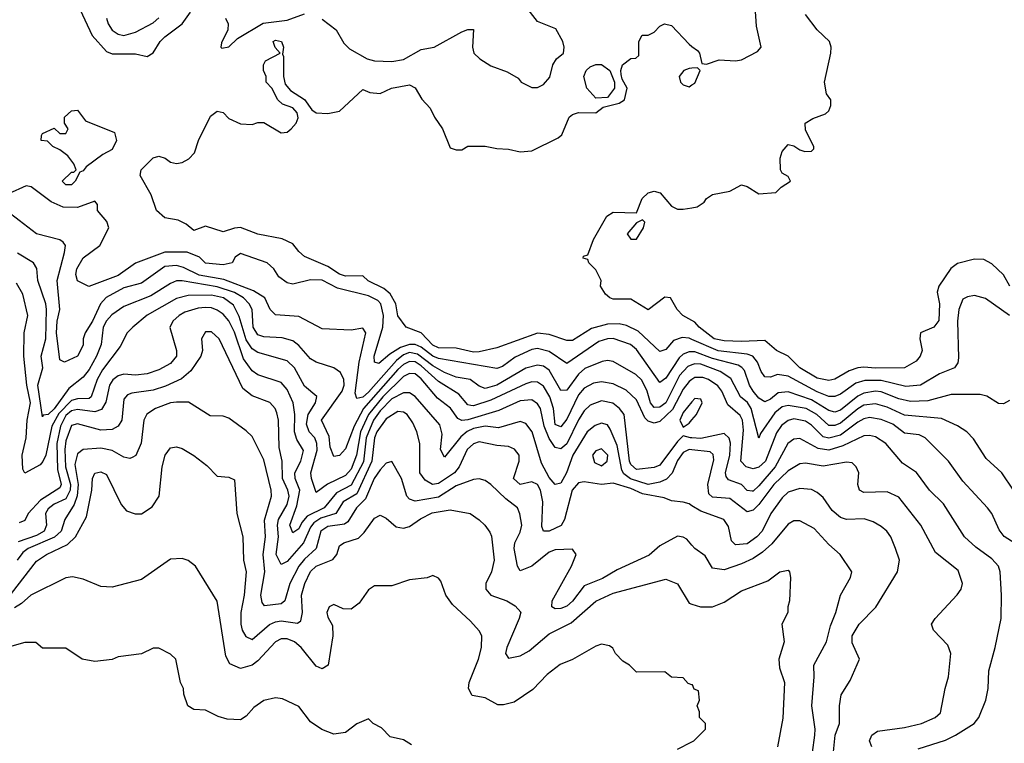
# Model space of a CAD drawing. Header units: inches. Extents: x 2348341 to 2479810, y 460419 to 613669.
# Tile 8 of 256: x 2377692 to 2381072, y 475782 to 478265. Entities that reach past the tile are written whole.
import ezdxf

# ---------------------------------------------------------------- set-up
doc = ezdxf.new("R2010")
doc.units = ezdxf.units.IN
doc.header["$MEASUREMENT"] = 0
doc.layers.add('C3477', color=7, linetype='Continuous')
doc.layers.add('C3487', color=7, linetype='Continuous')

msp = doc.modelspace()

# ---------------------------------------------------------------- linework, layer by layer
at = {"layer": 'C3477', "color": 2}
for points, elevation in [([(2377890, 478318), (2377941.3, 478210), (2377990, 478155.8), (2378010, 478147.4), (2378090, 478148), (2378130, 478138.8), (2378150, 478151), (2378174, 478190), (2378190, 478206), (2378249.7, 478250.3), (2378278, 478290)], 102), ([(2378730, 478266.8), (2378778, 478230), (2378804.5, 478184.5), (2378824.5, 478164.5), (2378884.7, 478130), (2378910, 478123.8), (2378970, 478121.6), (2379010, 478128), (2379070, 478162), (2379115.3, 478170), (2379210, 478222.8), (2379230, 478231.3), (2379250, 478231.3), (2379246, 478170), (2379251.3, 478150), (2379271.3, 478130), (2379310, 478106), (2379366, 478086), (2379403.6, 478063.6), (2379414, 478050), (2379450, 478032), (2379470, 478032), (2379490, 478042), (2379512.5, 478067.5), (2379522, 478110), (2379535.3, 478130), (2379559, 478150), (2379561.2, 478170), (2379557.2, 478190), (2379532.9, 478232.9), (2379470, 478258), (2379414, 478330)], 102), ([(2378399.1, 478270), (2378407.3, 478250), (2378406.8, 478230), (2378385.4, 478185.4), (2378382, 478170), (2378386.4, 478166.4), (2378410, 478171.3), (2378439.5, 478200.5), (2378527.7, 478252.3), (2378610, 478263.1), (2378670, 478284.9)], 102), ([(2377990.5, 478270), (2377995.5, 478250), (2378009, 478229), (2378030, 478214.9), (2378050, 478210.4), (2378090, 478221.6), (2378150, 478253.4), (2378170, 478270.7)], 106), ([(2380000, 477167.8), (2379990, 477172.2), (2379966.4, 477173.6), (2379936.5, 477163.5), (2379910, 477133.2), (2379890, 477126.6), (2379815.5, 477195.5), (2379775.5, 477215.5), (2379750, 477221.1), (2379710, 477219.7), (2379655.3, 477204.7), (2379590, 477163.6), (2379570, 477163.6), (2379510, 477184), (2379470, 477188.5), (2379330, 477138.9), (2379270, 477124.7), (2379250, 477124.2), (2379190, 477137.4), (2379130, 477138.7), (2379110, 477147.6), (2379070, 477189.6), (2379019, 477210), (2378990, 477248.7), (2378983.5, 477290), (2378963.9, 477323.9), (2378942.3, 477342.3), (2378888.9, 477368.9), (2378870, 477385.6), (2378810, 477384.5), (2378790, 477391.1), (2378750, 477418.3), (2378670, 477451.8), (2378650, 477469.3), (2378630, 477496), (2378592.8, 477512.8), (2378510, 477528.2), (2378450, 477551.3), (2378430, 477549.7), (2378390, 477536.9), (2378330, 477556), (2378290, 477540.9), (2378263, 477563), (2378236.6, 477576.6), (2378190, 477584.5), (2378162, 477610), (2378143.2, 477663.2), (2378106, 477730), (2378109.3, 477750), (2378150, 477790.4), (2378170, 477796.3), (2378191.3, 477790), (2378210, 477776), (2378230, 477770.8), (2378250, 477774.8), (2378272.5, 477787.5), (2378292.3, 477807.7), (2378306, 477850), (2378346.5, 477933.5), (2378370, 477951), (2378390, 477946), (2378410, 477926), (2378450, 477906.8), (2378490, 477904.7), (2378510, 477911.3), (2378530, 477911.3), (2378590, 477876), (2378610, 477878.8), (2378624, 477890), (2378641.2, 477910), (2378648.4, 477928.4), (2378644.7, 477944.7), (2378630, 477962), (2378594.6, 477974.6), (2378578, 477990), (2378558, 478030), (2378538, 478050), (2378538, 478070), (2378528.7, 478090), (2378529, 478110), (2378536.4, 478123.6), (2378586, 478150), (2378568.7, 478168.7), (2378562, 478190), (2378570, 478194.8), (2378591.3, 478190), (2378598, 478170), (2378594, 478146), (2378598, 478138), (2378598, 478070), (2378603.6, 478043.6), (2378622, 478022), (2378670, 477991.3), (2378694.8, 477954.8), (2378710, 477944.7), (2378750, 477942.8), (2378790, 477950.7), (2378870, 478024.7), (2378894.4, 478014.4), (2378930, 478010.8), (2378968, 478030), (2379030, 478040.7), (2379050, 478031), (2379072.3, 477992.3), (2379101.6, 477961.6), (2379116.3, 477930), (2379143, 477890), (2379170, 477824.7), (2379190, 477818), (2379210, 477818), (2379230, 477831), (2379290, 477831), (2379330, 477822.8), (2379370, 477820.7), (2379410, 477810.7), (2379450, 477814.8), (2379540.7, 477859.3), (2379553.2, 477870), (2379579, 477930), (2379590, 477938.8), (2379610, 477946), (2379670, 477944.7), (2379695.3, 477964.7), (2379750, 477978), (2379768, 477990), (2379778, 478030), (2379760.4, 478060.4), (2379756.4, 478076.4), (2379755.3, 478090), (2379762, 478110), (2379790, 478132), (2379807.3, 478132.7), (2379818, 478142), (2379818, 478190), (2379829, 478211), (2379850, 478212), (2379870, 478222), (2379890, 478242), (2379906, 478250), (2379930, 478244.7), (2379990, 478181), (2380000, 478173.1)], 98), ([(2380000, 478097.8), (2379990, 478097.2), (2379972, 478090), (2379956, 478070), (2379961, 478050), (2379970, 478041), (2379990, 478034.8), (2380000, 478040.8)], 98), ([(2380000, 477124.9), (2379990, 477125.1), (2379970, 477116.4), (2379956.1, 477103.9), (2379910, 477034.5), (2379890, 477019.3), (2379810, 477133.3), (2379789.3, 477150), (2379730, 477171), (2379710, 477169.7), (2379679.9, 477160.1), (2379570, 477084.5), (2379510, 477126.6), (2379470, 477136.9), (2379450, 477132.6), (2379393.5, 477106.5), (2379350, 477075.1), (2379330, 477067.8), (2379130, 477102), (2379110, 477109.8), (2379070, 477141.5), (2379049.9, 477149.9), (2379030, 477149.9), (2378999.8, 477140.2), (2378963.1, 477116.9), (2378925.1, 477085.1), (2378910, 477089), (2378908.4, 477110), (2378938.2, 477210), (2378940.9, 477250), (2378932.4, 477290), (2378921.1, 477301.1), (2378890, 477316.9), (2378783.3, 477343.3), (2378730, 477371.2), (2378690, 477371.8), (2378630, 477357.2), (2378610, 477361.2), (2378582, 477382), (2378564, 477410), (2378542, 477430), (2378450, 477462), (2378432, 477450), (2378422, 477430), (2378390, 477423.7), (2378330, 477429.6), (2378309.5, 477449.5), (2378267.3, 477467.3), (2378190, 477467.4), (2378090, 477429.6), (2378030, 477387.1), (2377928.9, 477348.9), (2377890, 477368.7), (2377885.1, 477390), (2377888, 477410), (2377910, 477447.3), (2377967.3, 477490), (2377997.6, 477550), (2377991.7, 477571.7), (2377959, 477610), (2377959, 477630), (2377950, 477642), (2377890, 477620.5), (2377841.5, 477621.5), (2377799.8, 477639.8), (2377731.5, 477691.5), (2377714.2, 477694.2), (2377653.3, 477666.7)], 102), ([(2380000, 477232.3), (2379969, 477250), (2379949, 477270), (2379926, 477310), (2379907.3, 477312.7), (2379850, 477269.2), (2379790, 477306), (2379730, 477306), (2379718, 477310), (2379703.1, 477323.1), (2379686, 477350), (2379688, 477370), (2379670, 477406), (2379646, 477430), (2379642, 477442), (2379626, 477446), (2379627.3, 477452.7), (2379642, 477458), (2379662, 477510), (2379708, 477590), (2379730, 477604.7), (2379810, 477602), (2379829.3, 477650.7), (2379849.1, 477670.9), (2379870, 477676), (2379891, 477671), (2379930, 477624.7), (2379950, 477614.8), (2379970, 477614), (2380000, 477619.4)], 94), ([(2380000, 477080.1), (2379985.7, 477074.3), (2379956.8, 477043.2), (2379910.6, 476949.4), (2379890, 476935.3), (2379870, 476934.3), (2379858, 476950), (2379846.2, 476990), (2379827.5, 477027.5), (2379807.3, 477047.2), (2379730, 477091.8), (2379710, 477095.6), (2379691.8, 477091.8), (2379632.3, 477067.7), (2379610, 477048), (2379570, 476993.6), (2379550, 476991.8), (2379510, 477062.4), (2379490, 477075.4), (2379470, 477079.1), (2379430, 477068.4), (2379330.4, 477010), (2379290, 476998.7), (2379270, 477007), (2379239, 477030), (2379190, 477038), (2379150, 477054), (2379110, 477077.3), (2379057.3, 477117.4), (2379030, 477122.3), (2379010, 477114.3), (2378985.1, 477094.9), (2378890, 476986.6), (2378870, 476969.8), (2378850, 476964.5), (2378843.5, 476983.5), (2378857.2, 477090), (2378880.7, 477190), (2378870, 477206), (2378830, 477199.1), (2378730, 477203.7), (2378650, 477245.6), (2378570, 477252.3), (2378552.3, 477270), (2378534, 477310), (2378494.5, 477334.5), (2378392.6, 477372.6), (2378308.1, 477388.1), (2378254.1, 477414.1), (2378230, 477420.9), (2378190, 477418.3), (2378110, 477360.5), (2378050, 477344), (2377988.5, 477311.5), (2377968.9, 477290), (2377941.5, 477230), (2377917, 477190), (2377910.4, 477170), (2377910, 477148), (2377890.7, 477110), (2377846, 477090), (2377830, 477098), (2377818.7, 477190), (2377820.8, 477230), (2377829.8, 477270), (2377820.5, 477370), (2377846.3, 477466.3), (2377849, 477490), (2377841.2, 477501.2), (2377829.4, 477509.4), (2377750, 477529.5), (2377646, 477610)], 106), ([(2380000, 477029.5), (2379990, 477022.6), (2379970, 476996.9), (2379933.1, 476926.9), (2379890, 476886), (2379870, 476879.6), (2379850, 476887.3), (2379838.6, 476898.6), (2379810, 476960.7), (2379773.9, 476993.9), (2379730, 477015.6), (2379690, 477022.4), (2379662.2, 477017.8), (2379630, 477000.5), (2379610, 476977.6), (2379570, 476894), (2379550, 476867.6), (2379530, 476876), (2379524.4, 476930), (2379511.7, 476970), (2379490, 477007.3), (2379470, 477021.3), (2379450, 477022), (2379430, 477015.1), (2379310, 476958.8), (2379250, 476939.1), (2379240.4, 476940.4), (2379230, 476942.9), (2379200.1, 476980.1), (2379130, 477023.5), (2379070, 477077.3), (2379050, 477090.6), (2379030, 477091.5), (2379010, 477081.6), (2378990, 477064.1), (2378872.7, 476930), (2378840.2, 476870), (2378810, 476792.3), (2378790, 476769.3), (2378770, 476766), (2378757.6, 476797.6), (2378753.9, 476833.9), (2378728, 476890), (2378799.2, 476990), (2378805.7, 477010), (2378805.1, 477030), (2378793.9, 477053.9), (2378770, 477069.6), (2378710, 477089.6), (2378690, 477100.7), (2378650, 477147), (2378630, 477162.9), (2378593, 477173), (2378530, 477176.4), (2378510, 477183.5), (2378493.7, 477210), (2378489.7, 477270), (2378479.7, 477290), (2378460.5, 477310), (2378430, 477328.9), (2378370, 477348.4), (2378250, 477368.4), (2378230, 477368.2), (2378210, 477359.7), (2378142.7, 477317.3), (2378050, 477280.5), (2378008.2, 477251.8), (2377990, 477231.8), (2377978.9, 477210), (2377971.7, 477150), (2377955.8, 477110), (2377930, 477064.2), (2377910, 477038.4), (2377860.6, 476999.4), (2377810, 476929.8), (2377790, 476909.7), (2377772.7, 476907.3), (2377770, 476902), (2377754, 477010), (2377771.1, 477070), (2377765.7, 477110), (2377781.4, 477170), (2377783.5, 477270), (2377782, 477290), (2377754.7, 477370), (2377751.3, 477411.3), (2377739.3, 477430), (2377684, 477464)], 110), ([(2380000, 476829.7), (2379995.3, 476830), (2379970, 476837.2), (2379950, 476817), (2379890, 476736), (2379870, 476727.8), (2379810, 476721.3), (2379790, 476738), (2379785.6, 476750), (2379767.6, 476910), (2379751, 476931), (2379728.3, 476948.3), (2379690, 476956.9), (2379650, 476941.6), (2379630, 476922.9), (2379610, 476891.8), (2379570, 476809.6), (2379550, 476791.6), (2379530, 476796.2), (2379510, 476827.3), (2379492.5, 476870), (2379480.5, 476930), (2379470, 476947), (2379450, 476960.5), (2379410, 476957.2), (2379336.9, 476923.1), (2379230, 476891.8), (2379209.8, 476889.8), (2379196.4, 476896.4), (2379171.5, 476931.5), (2379126.4, 476966.4), (2379070, 477032.6), (2379049.7, 477049.7), (2379030, 477050.9), (2379010, 477040.4), (2378938.5, 476970), (2378889.7, 476910.4), (2378862, 476850), (2378848.4, 476770), (2378830, 476722.6), (2378810, 476701.1), (2378748.9, 476671.1), (2378710, 476642), (2378693.6, 476690), (2378691.2, 476710), (2378712.9, 476787.1), (2378712.7, 476810), (2378705.1, 476830), (2378685.4, 476850), (2378676.4, 476876.4), (2378682.7, 476910), (2378707, 476950), (2378712.1, 476972.1), (2378670, 477006.6), (2378635.1, 477070), (2378610, 477093.6), (2378510, 477122.4), (2378490, 477135.1), (2378470, 477165.6), (2378446, 477246), (2378425.6, 477285.6), (2378391.8, 477310), (2378350, 477318.9), (2378270, 477318), (2378230, 477308.3), (2378129.2, 477250.8), (2378080.7, 477210), (2378060.7, 477190), (2378036.5, 477143.5), (2377976.7, 477063.3), (2377957.7, 477030), (2377937, 476970), (2377930, 476964.4), (2377890, 476963.8), (2377870, 476957.4), (2377826.9, 476913.1), (2377802.7, 476870), (2377781.7, 476770), (2377771.7, 476748.3), (2377762.6, 476737.4), (2377710, 476709), (2377702.8, 476722.8), (2377700.2, 476770), (2377713.8, 476830), (2377717.8, 476890), (2377729, 476950), (2377716.1, 477010), (2377706.6, 477110), (2377707.8, 477190), (2377719.8, 477250), (2377702.5, 477322.5), (2377681.1, 477361.1)], 114), ([(2380000, 476788.7), (2379990, 476789.7), (2379970, 476779.1), (2379950, 476751.5), (2379931.9, 476708.1), (2379912.5, 476687.5), (2379890, 476677.8), (2379850, 476669.8), (2379788.9, 476688.9), (2379766.1, 476706.1), (2379758.8, 476718.8), (2379743.2, 476803.2), (2379719, 476859), (2379710, 476874), (2379690, 476879.6), (2379667.9, 476872.1), (2379640.3, 476850), (2379591.5, 476770), (2379569, 476710), (2379550, 476674), (2379530, 476669.5), (2379510, 476694), (2379482.9, 476742.9), (2379451.1, 476850), (2379430, 476879.5), (2379410, 476885.6), (2379335.8, 476864.2), (2379290, 476869.7), (2379250, 476862.4), (2379228.1, 476851.9), (2379206.7, 476833.3), (2379150, 476764), (2379137, 476790), (2379142.7, 476842.7), (2379134, 476874), (2379050, 476971.8), (2379030, 476984.2), (2379010, 476984.4), (2378970, 476963.1), (2378930, 476922), (2378906.6, 476890), (2378881.5, 476830), (2378872, 476748), (2378830, 476667.1), (2378779.3, 476640.7), (2378737, 476590), (2378679.4, 476560.6), (2378660.6, 476539.4), (2378650, 476517), (2378630, 476503.7), (2378618.9, 476530), (2378643.4, 476596.6), (2378653.6, 476650), (2378637.7, 476690), (2378636.4, 476710), (2378657.7, 476750), (2378665.8, 476785.8), (2378643.8, 476823.8), (2378635.6, 476850), (2378636.8, 476910), (2378631.2, 476950), (2378610, 476996), (2378590, 477019.5), (2378510, 477046), (2378490, 477059.6), (2378460.9, 477100.9), (2378430, 477192), (2378410, 477231.3), (2378390, 477254.3), (2378370, 477268.2), (2378350, 477276), (2378330, 477276.8), (2378305.3, 477274.7), (2378259.1, 477260.9), (2378239.1, 477250), (2378218, 477230), (2378207.9, 477207.9), (2378230.4, 477130), (2378230.5, 477110), (2378210, 477084.5), (2378170, 477062.9), (2378130, 477049.6), (2378090, 477044.7), (2378050, 477047.8), (2378030, 477042.4), (2378011.4, 477028.6), (2378000.3, 477010), (2377987.7, 476952.2), (2377972.7, 476927.2), (2377950, 476919.1), (2377890, 476927), (2377870, 476922.9), (2377850, 476906.4), (2377831.7, 476870), (2377819.2, 476810), (2377821.4, 476721.4), (2377834.2, 476670), (2377830, 476658), (2377764, 476616), (2377721.6, 476570), (2377710, 476546.6), (2377690, 476538)], 118), ([(2380000, 476596.7), (2379990, 476602.9), (2379970, 476609.5), (2379930, 476613.2), (2379904.5, 476624.5), (2379830, 476637.2), (2379790, 476655.5), (2379730, 476674), (2379690, 476669.6), (2379630, 476678.7), (2379610, 476675.1), (2379588.9, 476650), (2379562, 476550), (2379551.4, 476528.6), (2379510, 476509.6), (2379490, 476509.2), (2379485.1, 476525.1), (2379488.2, 476610), (2379479.7, 476650), (2379470, 476669.3), (2379450, 476678.4), (2379410, 476669.6), (2379387.3, 476690), (2379407, 476750), (2379406.6, 476770), (2379391.1, 476791.1), (2379370, 476800.5), (2379330, 476803), (2379270, 476816.3), (2379250, 476809.6), (2379228.8, 476790), (2379200.9, 476730), (2379185.3, 476710), (2379130, 476672.8), (2379109.7, 476669.7), (2379084.4, 476684.4), (2379066, 476710), (2379065.6, 476810), (2379055.8, 476850), (2379041.3, 476881.3), (2379022.7, 476910), (2379010, 476918.4), (2378990, 476920.5), (2378950, 476895.1), (2378918.2, 476850), (2378910.2, 476830), (2378901, 476750), (2378850, 476637.7), (2378802.6, 476610), (2378777.6, 476570), (2378725.9, 476554.1), (2378701.7, 476538.3), (2378690, 476523), (2378666.5, 476470), (2378610, 476405.6), (2378590, 476395.1), (2378572.8, 476430), (2378580.7, 476490), (2378577.4, 476530), (2378580.8, 476550), (2378610, 476601.6), (2378616.8, 476630), (2378613.1, 476650), (2378594.6, 476690), (2378592.8, 476750), (2378583.3, 476796.7), (2378580.5, 476890), (2378575.2, 476915.2), (2378569.4, 476930), (2378551.1, 476951.1), (2378490, 476974), (2378458.6, 476998.6), (2378377.2, 477170), (2378350, 477193.2), (2378330, 477194), (2378316, 477170), (2378319.1, 477130), (2378314, 477110), (2378279.9, 477060.1), (2378248, 477032), (2378193.1, 477006.9), (2378150, 476993.5), (2378076.7, 476983.3), (2378062.5, 476977.5), (2378050, 476962), (2378042.4, 476890), (2378030, 476869.4), (2378010, 476858.4), (2377970, 476855.8), (2377890, 476877.6), (2377870, 476871.8), (2377850, 476819.3), (2377846.6, 476790), (2377849.4, 476730), (2377866.7, 476670), (2377865.7, 476650), (2377850, 476620.9), (2377810, 476601.7), (2377790, 476586.6), (2377781.1, 476570), (2377784.6, 476530), (2377776.5, 476510), (2377750, 476494.2), (2377687.2, 476472.8)], 122), ([(2380000, 476461.1), (2379982, 476482), (2379970, 476489.3), (2379950, 476492.3), (2379890, 476459.3), (2379853.3, 476426.7), (2379743.4, 476376.6), (2379692.4, 476347.6), (2379630, 476321.6), (2379590.2, 476269.8), (2379570, 476252.6), (2379550, 476244.4), (2379530, 476243.6), (2379519.3, 476250), (2379519.7, 476270), (2379586.6, 476390), (2379602, 476430), (2379590, 476448), (2379530, 476445.1), (2379510, 476437.6), (2379450, 476389.6), (2379410, 476374), (2379400.9, 476390), (2379389.6, 476450), (2379391.8, 476470), (2379410, 476506), (2379415.6, 476530), (2379409.5, 476569.5), (2379401.2, 476590), (2379361, 476621), (2379310, 476669.4), (2379290, 476683.7), (2379270, 476689.4), (2379250, 476687), (2379190, 476665.4), (2379130, 476626), (2379050, 476613), (2379030, 476619.5), (2379021.6, 476630), (2379002.9, 476690), (2378970, 476749), (2378950, 476742.7), (2378930, 476719.5), (2378909.2, 476690), (2378879.2, 476620.8), (2378848.8, 476590), (2378818, 476542), (2378806.9, 476533.1), (2378750, 476525.7), (2378726, 476510), (2378710.4, 476450), (2378670, 476414), (2378650.2, 476390), (2378618.9, 476330), (2378602, 476270), (2378590, 476260.7), (2378532.9, 476252.9), (2378524.9, 476264.9), (2378519.7, 476290), (2378533.3, 476370), (2378528.4, 476430), (2378535.4, 476490), (2378532.4, 476547.6), (2378556.2, 476630), (2378555.1, 476650), (2378530, 476754), (2378490, 476834), (2378470, 476854), (2378410, 476897.2), (2378390, 476904), (2378345.6, 476905.6), (2378272, 476952), (2378230, 476951.8), (2378210, 476949.4), (2378158, 476930), (2378128.5, 476911.5), (2378118, 476890), (2378108.5, 476811.5), (2378090.4, 476769.6), (2378078, 476762), (2378070, 476759.3), (2378050, 476763.7), (2378010, 476786.3), (2377970, 476794.3), (2377910.3, 476789.7), (2377890, 476774.5), (2377881.2, 476738.8), (2377892.7, 476670), (2377888.9, 476631.1), (2377878.7, 476601.3), (2377847, 476550), (2377834.3, 476510), (2377811.5, 476488.5), (2377721.6, 476450), (2377703.1, 476436.9), (2377683.2, 476410)], 126), ([(2380000, 476953.1), (2379970, 476917), (2379958.4, 476890), (2379970, 476866), (2379990, 476880.4), (2380000, 476892)], 114), ([(2377664, 476296), (2377750, 476406.6), (2377784, 476430), (2377856.2, 476463.8), (2377883.1, 476490), (2377921.3, 476558.7), (2377939.3, 476650), (2377942, 476690), (2377950, 476708.7), (2377970, 476713.2), (2377990, 476704), (2378040.9, 476600.9), (2378059, 476579), (2378088.9, 476568.9), (2378110, 476568.7), (2378147.1, 476592.9), (2378171, 476630), (2378180.7, 476730), (2378191, 476770), (2378210, 476795.3), (2378230, 476799), (2378250, 476793.2), (2378290, 476769.2), (2378334.5, 476734.5), (2378370, 476698), (2378410, 476695.3), (2378430, 476686), (2378438, 476570), (2378458, 476490), (2378460.9, 476410), (2378469.4, 476370), (2378462.9, 476290), (2378451.2, 476230), (2378451.3, 476190), (2378455.6, 476170), (2378468.2, 476148.2), (2378490, 476138), (2378550, 476189.7), (2378570, 476198.9), (2378590, 476201.7), (2378646, 476194), (2378657.7, 476202.3), (2378663.1, 476230), (2378659.5, 476290), (2378670.4, 476330), (2378690, 476371.6), (2378710, 476389.6), (2378767.1, 476412.9), (2378780.5, 476430), (2378790, 476459), (2378804.7, 476470), (2378854.9, 476485.1), (2378875.1, 476504.9), (2378910, 476554), (2378930, 476564), (2378950, 476554), (2378984.1, 476524.1), (2379010, 476519.3), (2379030, 476526), (2379067.7, 476552.3), (2379107.9, 476572.1), (2379170, 476582.7), (2379238, 476570), (2379270, 476549), (2379289, 476530), (2379306.6, 476506.6), (2379311.9, 476491.9), (2379320.7, 476410), (2379311.6, 476370), (2379291.8, 476330), (2379292, 476310), (2379310, 476289.6), (2379364, 476270), (2379393.6, 476253.6), (2379412, 476232), (2379407, 476210), (2379364.7, 476110), (2379359.5, 476090), (2379370, 476073.2), (2379410, 476081.3), (2379440.9, 476099.1), (2379510, 476157.6), (2379584.8, 476195.2), (2379670.3, 476269.7), (2379730, 476296.9), (2379910, 476345.2), (2379950, 476328.7), (2379990, 476262), (2380000, 476258.8)], 130), ([(2380000, 475982.7), (2379987.3, 475987.3), (2379970, 476006), (2379930, 476008), (2379907.3, 476027.3), (2379810, 476026), (2379786, 476050), (2379763.1, 476063.1), (2379738, 476090), (2379728.4, 476108.4), (2379716.4, 476116.4), (2379690, 476122), (2379670, 476115.3), (2379590, 476069.2), (2379547.9, 476052.1), (2379502.5, 476017.5), (2379454.2, 475965.8), (2379390, 475922.9), (2379353.2, 475913.2), (2379333.2, 475913.2), (2379290, 475937.2), (2379245.6, 475945.6), (2379233.2, 475970), (2379235.1, 475990), (2379267, 476070), (2379277.2, 476110), (2379279, 476150), (2379270, 476168), (2379240.2, 476200.2), (2379178, 476258), (2379155.3, 476290), (2379138, 476338), (2379130, 476348), (2379110, 476358), (2379091.1, 476348.9), (2379030, 476342), (2378970, 476322), (2378910, 476322), (2378890, 476308), (2378858, 476262), (2378830, 476242), (2378803.1, 476243.1), (2378770, 476258), (2378754, 476250), (2378746.8, 476230), (2378750, 476214), (2378766, 476186), (2378766.8, 476150), (2378750.7, 476050), (2378730, 476037.2), (2378710, 476046), (2378658, 476110), (2378636, 476130), (2378610, 476139.6), (2378590, 476139.6), (2378570, 476129.5), (2378510, 476064.5), (2378490, 476049.4), (2378450, 476038), (2378413.8, 476053.8), (2378400.1, 476080.1), (2378369.4, 476269.4), (2378295.3, 476390), (2378270, 476408.7), (2378250, 476415.3), (2378210, 476414), (2378110, 476344), (2378010, 476317.2), (2377970, 476319.3), (2377910, 476345.2), (2377872.9, 476352.9), (2377850, 476349.2), (2377730.8, 476290), (2377698.6, 476261.4), (2377673.8, 476246.2)], 134), ([(2379036.6, 475776.6), (2379010, 475793.2), (2378964, 475804), (2378934.6, 475834.6), (2378906, 475850), (2378890, 475866), (2378850, 475848.7), (2378810, 475819), (2378770, 475813.2), (2378729.3, 475829.3), (2378690, 475855.3), (2378650, 475908), (2378594.6, 475934.6), (2378570, 475938), (2378530, 475928.7), (2378495.3, 475904.7), (2378470, 475875.3), (2378450, 475862), (2378404.7, 475864.7), (2378373.6, 475873.6), (2378330, 475895.3), (2378290, 475898), (2378268.7, 475910), (2378255.3, 475950), (2378254, 475970), (2378244, 475990), (2378228, 476070), (2378210, 476088), (2378170, 476108), (2378150, 476108), (2378110, 476088.7), (2378030, 476078), (2378010, 476068.7), (2377950, 476062), (2377906, 476070), (2377850, 476108), (2377770, 476108), (2377747.3, 476127.3), (2377710, 476128), (2377665.4, 476114.6)], 138), ([(2379950, 475762), (2380000, 475787)], 134)]:
    msp.add_lwpolyline(points, dxfattribs=dict(at, elevation=elevation))
for points, elevation in [([(2379670, 477995.3), (2379639, 478030), (2379629.3, 478070), (2379637.2, 478090), (2379650, 478102.8), (2379670, 478110.8), (2379690, 478111), (2379718, 478090), (2379734, 478050), (2379734, 478030), (2379710, 477998)], 98), ([(2377850, 477698), (2377838, 477710), (2377870, 477742), (2377878, 477742), (2377886, 477750), (2377878, 477770), (2377857.2, 477797.2), (2377830, 477818), (2377806, 477830), (2377787.3, 477847.3), (2377766, 477850), (2377767.3, 477867.3), (2377770, 477874), (2377810, 477892), (2377830, 477874), (2377850, 477874), (2377858, 477890), (2377846, 477910), (2377846, 477930), (2377870, 477952), (2377890, 477954), (2377918, 477918), (2378018, 477878), (2378024.7, 477850), (2378010, 477819), (2377978, 477802), (2377920.7, 477759.3), (2377910, 477746), (2377898, 477742), (2377882, 477710), (2377870, 477698)], 98), ([(2379830, 477578), (2379810, 477568), (2379778, 477530), (2379790, 477512), (2379810, 477512), (2379834, 477550), (2379838, 477570)], 94), ([(2379690, 476792), (2379670, 476785.2), (2379659.1, 476770), (2379665.5, 476745.5), (2379690, 476734), (2379709.2, 476750), (2379711, 476770)], 122)]:
    msp.add_lwpolyline(points, close=True, dxfattribs=dict(at, elevation=elevation))
at = {"layer": 'C3487', "color": 2}
for points, elevation in [([(2380000, 478173.1), (2380018.5, 478158.5), (2380026, 478150), (2380034, 478114), (2380050, 478112), (2380093.6, 478126.4), (2380150, 478124), (2380170, 478127.3), (2380224.7, 478155.3), (2380238, 478170), (2380222, 478242), (2380217.2, 478310)], 98), ([(2380000, 477619.4), (2380017.5, 477622.5), (2380042, 477638), (2380050, 477651.3), (2380070, 477664.7), (2380130, 477676), (2380170, 477698), (2380190, 477692), (2380230, 477666.8), (2380288, 477672), (2380306, 477690), (2380338, 477710), (2380330, 477726), (2380310, 477738), (2380304, 477750), (2380302.7, 477790), (2380310, 477812), (2380330, 477836), (2380350, 477832), (2380370, 477818), (2380387.3, 477812.7), (2380410, 477814), (2380418, 477822), (2380418, 477830), (2380390, 477886), (2380388.7, 477910), (2380414.6, 477925.4), (2380458.6, 477941.4), (2380470, 477952), (2380477.2, 477970), (2380477.2, 477990), (2380462, 478010), (2380455.1, 478050), (2380476.2, 478150), (2380478, 478170), (2380472.7, 478190), (2380429.7, 478229.7), (2380390, 478282)], 94), ([(2380000, 478040.8), (2380010, 478046.8), (2380028, 478090), (2380019, 478099), (2380000, 478097.8)], 98), ([(2381091.5, 477350), (2381069.7, 477389.7), (2381030, 477426.6), (2381001.6, 477441.6), (2380970, 477443), (2380911.7, 477428.3), (2380889, 477411), (2380847.3, 477350), (2380842, 477330), (2380850.3, 477290), (2380847, 477233), (2380830, 477209.3), (2380784.7, 477190), (2380782.8, 477170), (2380790.7, 477130), (2380784, 477110), (2380770, 477093.2), (2380730, 477069.6), (2380630, 477068.7), (2380590, 477072.8), (2380570, 477069.8), (2380540.2, 477059.8), (2380490, 477031.6), (2380470, 477026.6), (2380430, 477035.1), (2380370, 477069.7), (2380330, 477109.5), (2380290, 477129.4), (2380250, 477163.6), (2380170, 477160.4), (2380110, 477162.7), (2380076, 477170), (2380024.5, 477210), (2380010, 477226.6), (2380000, 477232.3)], 94), ([(2381090, 477249.4), (2381007.7, 477307.7), (2380970, 477318), (2380945.8, 477314.2), (2380930, 477305.2), (2380915.8, 477270), (2380911.8, 477230), (2380915.5, 477104.5), (2380912.8, 477087.2), (2380901, 477070), (2380850, 477049.6), (2380784.7, 477010), (2380734.4, 477005.6), (2380650, 477026), (2380593.3, 477026.7), (2380563.1, 477016.9), (2380510, 476979.7), (2380490, 476971.1), (2380470, 476972.1), (2380430, 476987.1), (2380330, 477041.7), (2380293.4, 477046.6), (2380270, 477037.6), (2380250, 477039.3), (2380237.7, 477057.7), (2380225.4, 477090), (2380209.4, 477110), (2380190, 477117.2), (2380090, 477128.2), (2380000, 477167.8)], 98), ([(2381090, 476958), (2381070, 476946), (2381052, 476948), (2381012.7, 476972.7), (2380990, 476978), (2380890, 476978.4), (2380810, 476956.4), (2380750, 476954.7), (2380710, 476963.9), (2380650, 476987.6), (2380630, 476989.8), (2380590, 476982.8), (2380570, 476972.9), (2380510, 476924.7), (2380490, 476917.7), (2380470, 476923.5), (2380410, 476959.8), (2380330, 476987.4), (2380295.9, 476984.1), (2380270, 476963), (2380250, 476953.6), (2380230, 476965.6), (2380209.7, 476990), (2380197.3, 477010), (2380180.4, 477060.4), (2380171.7, 477071.7), (2380158.7, 477078.7), (2380070, 477101.8), (2380010, 477124.8), (2380000, 477124.9)], 102), ([(2381104, 476650), (2381064, 476710), (2381010, 476759), (2380966.8, 476826.8), (2380944, 476850), (2380911.5, 476871.5), (2380856.6, 476896.6), (2380730, 476907.1), (2380670, 476934.5), (2380630, 476946.2), (2380590, 476941.4), (2380570, 476929.8), (2380510, 476879.8), (2380490, 476871.9), (2380470, 476872.2), (2380428.2, 476910), (2380391.8, 476930), (2380330, 476940.9), (2380310, 476936), (2380284.7, 476915.3), (2380235.6, 476844.4), (2380230, 476829.2), (2380202.7, 476930), (2380190.6, 476950.5), (2380166.6, 476970), (2380133.2, 477033.2), (2380097, 477057), (2380030, 477082.2), (2380010, 477084.2), (2380000, 477080.1)], 106), ([(2381169, 476430), (2381071.7, 476491.7), (2381054.2, 476514.2), (2381029.3, 476570), (2381015.1, 476590), (2380930, 476681.2), (2380881.2, 476750), (2380801.2, 476830), (2380779.7, 476839.7), (2380730, 476846.3), (2380690, 476876.9), (2380650, 476892.4), (2380610, 476899.1), (2380590, 476894.7), (2380570, 476883.5), (2380510, 476838.8), (2380470, 476828.8), (2380450, 476833.5), (2380410, 476873.7), (2380390, 476887.1), (2380350, 476894.7), (2380330, 476889.7), (2380307.6, 476872.4), (2380290, 476847), (2380252.6, 476750), (2380230, 476729.7), (2380210, 476723.5), (2380186.6, 476730), (2380167.4, 476750), (2380176.5, 476856.5), (2380173.1, 476890), (2380166, 476906), (2380123.5, 476943.5), (2380102.6, 476990), (2380088.8, 477008.8), (2380057, 477030), (2380037.4, 477037.4), (2380010, 477036.4), (2380000, 477029.5)], 110), ([(2380000, 476892), (2380015.4, 476910), (2380034.5, 476950), (2380030, 476962), (2380010, 476965.2), (2380000, 476953.1)], 114), ([(2380777, 475763), (2380870, 475792.4), (2380905.2, 475810), (2380969, 475850), (2380985.2, 475870), (2381009.2, 475930), (2381017.2, 475970), (2381019.3, 476030), (2381041.2, 476110), (2381061.2, 476210), (2381062.7, 476290), (2381058, 476370), (2381052, 476390), (2381030, 476414.5), (2380974.1, 476454.2), (2380936, 476490), (2380863.9, 476603.9), (2380816, 476650), (2380771.4, 476711.4), (2380722.5, 476742.5), (2380666, 476810), (2380630, 476833.3), (2380610, 476838), (2380590, 476836.3), (2380517.7, 476802.3), (2380470, 476787.4), (2380433.5, 476793.5), (2380370, 476827.3), (2380350, 476825.1), (2380328.7, 476810), (2380285.5, 476730), (2380230, 476664.7), (2380210, 476646.6), (2380206.9, 476646.9), (2380190, 476649.6), (2380170, 476669.6), (2380126, 476686), (2380117.2, 476697.2), (2380114.7, 476710), (2380129.8, 476770), (2380131.8, 476811.8), (2380128.2, 476828.2), (2380110, 476844.5), (2380030, 476828), (2380000, 476829.7)], 114), ([(2380618, 475770), (2380609, 475790), (2380618, 475810), (2380637.2, 475822.8), (2380730, 475836.4), (2380788, 475850), (2380835.3, 475870), (2380853.8, 475886.2), (2380869.2, 475970), (2380881.2, 476010), (2380888.7, 476090), (2380878, 476118), (2380828.7, 476170), (2380822, 476190), (2380835.3, 476210), (2380910, 476291.3), (2380924, 476310), (2380929, 476330), (2380914.2, 476374.2), (2380836.2, 476436.2), (2380786, 476530), (2380710, 476626), (2380670, 476644.5), (2380590, 476642.7), (2380575.3, 476650), (2380569, 476670), (2380573.2, 476710), (2380564, 476730), (2380550, 476744), (2380530, 476746), (2380450, 476733), (2380390, 476742.9), (2380370, 476740.7), (2380330, 476716.3), (2380280.9, 476670), (2380230, 476601.3), (2380210, 476581.6), (2380190, 476576.2), (2380130, 476621.3), (2380070, 476626), (2380057.6, 476637.6), (2380054.7, 476670), (2380074.7, 476754.7), (2380072.9, 476772.9), (2380062, 476782), (2380000, 476788.7)], 118), ([(2380483.6, 475730), (2380492, 475810), (2380507, 475850), (2380506, 475910), (2380512.5, 475947.5), (2380543.2, 475996.8), (2380575.3, 476070), (2380550, 476126), (2380549.5, 476150), (2380574, 476190), (2380631.7, 476248.3), (2380705.2, 476370), (2380712.7, 476410), (2380699.3, 476450), (2380682.7, 476490), (2380669.2, 476510), (2380650, 476526), (2380622, 476542), (2380591.5, 476551.5), (2380530, 476549.6), (2380510, 476556.2), (2380480.9, 476580.9), (2380450, 476625.2), (2380430, 476642.7), (2380410, 476652.3), (2380370, 476656.2), (2380330, 476642.9), (2380310, 476624.5), (2380270.4, 476570), (2380241.1, 476510), (2380223.1, 476490), (2380190, 476465.7), (2380150, 476463), (2380136.3, 476476.3), (2380126, 476526), (2380109.7, 476549.6), (2380030, 476578.3), (2380000, 476596.7)], 122), ([(2380413.6, 475750), (2380421.6, 475810), (2380422.9, 475830), (2380412, 475910), (2380419.5, 476010), (2380418, 476050), (2380462, 476130), (2380475.1, 476184.9), (2380494.5, 476230), (2380509.6, 476290.4), (2380544, 476350), (2380549, 476370), (2380509, 476430), (2380470, 476464), (2380419.1, 476519.1), (2380370, 476545.2), (2380350, 476545.2), (2380330, 476533.2), (2380274.3, 476465.7), (2380242.5, 476437.5), (2380210, 476415.6), (2380170, 476397), (2380110, 476377), (2380070, 476382.7), (2380045.4, 476425.4), (2380009.8, 476449.7), (2380000, 476461.1)], 126), ([(2380000, 476258.8), (2380029.4, 476249.4), (2380070, 476249.5), (2380110, 476266), (2380170, 476305.2), (2380261, 476339), (2380302, 476370), (2380330, 476375.3), (2380335.3, 476370), (2380338, 476350), (2380335.3, 476270), (2380328.7, 476250), (2380328.7, 476230), (2380309, 476190), (2380316, 476130), (2380298, 476070), (2380300.1, 476040.1), (2380318, 475990), (2380312.5, 475867.5), (2380293.2, 475770)], 130), ([(2380000, 475787), (2380006, 475790), (2380046, 475830), (2380046, 475850), (2380026, 475870), (2380026, 475890), (2380018, 475910), (2380026, 475930), (2380022, 475962), (2380007.3, 475967.3), (2380002, 475982), (2380000, 475982.7)], 134)]:
    msp.add_lwpolyline(points, dxfattribs=dict(at, elevation=elevation))

doc.saveas('drawing.dxf')
